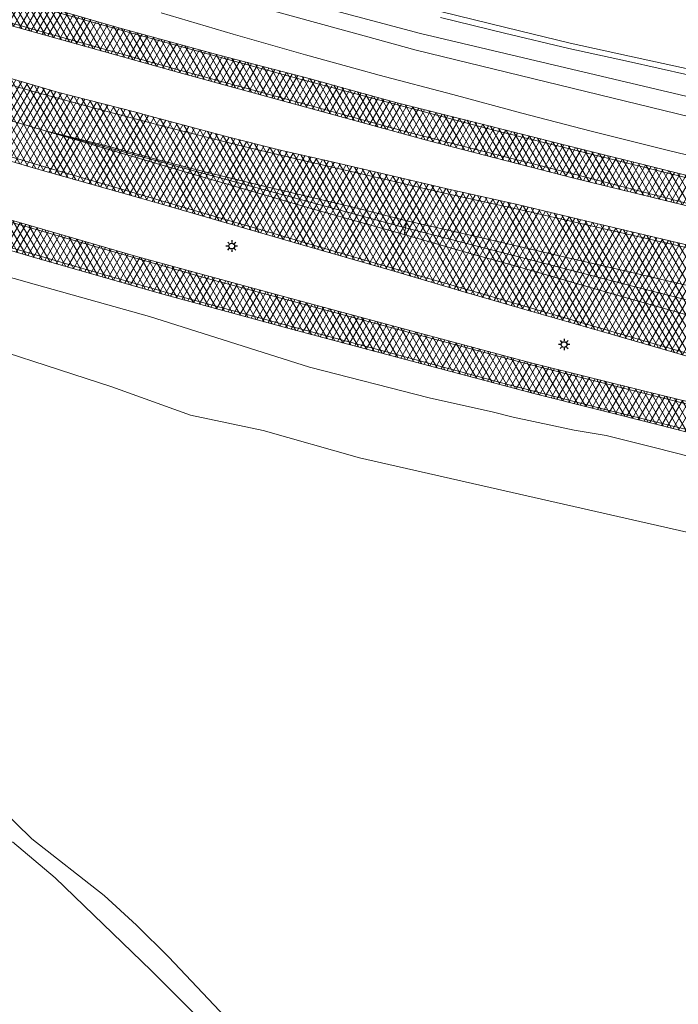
# Model space of a CAD drawing. Header units: metres. Extents: x 101608 to 104514, y 400798 to 405846.
# Tile 40 of 112: x 104159 to 104217, y 402564 to 402649. Entities that reach past the tile are written whole.
import ezdxf

# ---------------------------------------------------------------- set-up
doc = ezdxf.new("R2010")
doc.units = ezdxf.units.M
for name, color, linetype, lineweight in [('B-WE-GR-GRAS-GV', 60, 'Continuous', 13), ('B-WE-GR-STRUIK-GV', 90, 'Continuous', 13), ('B-WE-KL-ET_LS_OV_LICHTMAST-S', 190, 'Continuous', 25), ('B-WE-OG-WATER_SLOOT-GV', 120, 'Continuous', 18), ('B-WE-VH-GESLOTENVERHARDING_ASFALT-A-500', 12, 'Continuous', 18), ('B-WE-VH-KANTVERHARDING-G', 60, 'Continuous', 18), ('B-WE-VH-VERHARDING_ASFALT-GV', 252, 'Continuous', 18), ('B-WE-VW-MARKERING_PICTOGRAM-G', 7, 'Continuous', 18)]:
    doc.layers.add(name, color=color, linetype=linetype, lineweight=lineweight)
pattern_1 = [(60, (0, 0), (-0.4330127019, 0.25), []), (120, (0, 0), (-0.4330127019, -0.25), [])]

# ---------------------------------------------------------------- blocks, each defined once
blk = doc.blocks.new('SKL-ET_OV_LICHTMAST-SO')
at = {"color": 0, "linetype": 'ByBlock', "lineweight": -2}
for points in [[(-1.25, 0), (-2, 0)], [(-1.41, 1.41), (-0.88, 0.88)], [(0, 2), (0, 1.25)], [(0.88, 0.88), (1.41, 1.41)], [(2, 0), (1.25, 0)], [(-1.41, -1.41), (-0.88, -0.88)], [(0, -1.25), (0, -2)], [(0.88, -0.88), (1.41, -1.41)]]:
    blk.add_lwpolyline(points, dxfattribs=at)
blk.add_circle((0, 0), 1, dxfattribs=at)

msp = doc.modelspace()

# ---------------------------------------------------------------- hatches: boundary and pattern name
at = {"layer": 'B-WE-VH-GESLOTENVERHARDING_ASFALT-A-500'}
h = msp.add_hatch(dxfattribs=at)
h.set_pattern_fill('AVH-ASFALT-SOD', color=256, scale=0.5, pattern_type=2)
h.set_pattern_definition(pattern_1)
h.paths.add_polyline_path([(104143.488, 402655.406), (104143.445, 402655.263), (104142.854, 402653.304), (104142.78, 402653.06), (104150.506, 402650.838), (104161.834, 402647.663), (104173.224, 402644.496), (104195.031, 402638.533), (104207.504, 402635.333), (104217.177, 402632.955), (104225.677, 402630.85), (104233.322, 402629.083), (104238.622, 402627.843), (104238.672, 402628.058), (104239.166, 402630.176), (104239.192, 402630.289), (104231.783, 402631.997), (104224.193, 402633.821), (104215.949, 402635.89), (104207.004, 402638.115), (104198.748, 402640.215), (104192.184, 402641.852), (104188.374, 402642.907), (104184.53, 402643.972), (104176.728, 402645.982), (104168.019, 402648.373), (104159.71, 402650.767), (104151.883, 402653.026), (104146.728, 402654.506)])
h = msp.add_hatch(dxfattribs=at)
h.set_pattern_fill('AVH-ASFALT-SOD', color=256, scale=0.5, pattern_type=2)
h.set_pattern_definition(pattern_1)
h.paths.add_polyline_path([(104141.553, 402648.994), (104141.405, 402648.505), (104140.555, 402645.686), (104147.906, 402643.467), (104161.527, 402639.46), (104192.903, 402631.023), (104204.995, 402627.927), (104211.699, 402626.193), (104229.271, 402621.71), (104229.385, 402622.085), (104229.686, 402622.493), (104230.194, 402622.76), (104230.639, 402622.882), (104231.1, 402622.856), (104237.132, 402621.451), (104237.861, 402624.579), (104237.915, 402624.809), (104230.75, 402626.457), (104225.747, 402627.61), (104219.514, 402629.017), (104213.644, 402630.394), (104209.351, 402631.422), (104202.615, 402633.028), (104196.523, 402634.39), (104191.36, 402635.604), (104186.258, 402636.783), (104182.159, 402637.706), (104177.551, 402638.869), (104170.731, 402640.71), (104169.503, 402641.042), (104162.687, 402642.789), (104156.777, 402644.522), (104150.97, 402646.166), (104145.075, 402647.915)])
h = msp.add_hatch(dxfattribs=at)
h.set_pattern_fill('AVH-ASFALT-SOD', color=256, scale=0.5, pattern_type=2)
h.set_pattern_definition(pattern_1)
h.paths.add_polyline_path([(104140.555, 402645.686), (104139.662, 402642.759), (104139.571, 402642.425), (104148.528, 402639.764), (104160.799, 402636.166), (104169.302, 402633.754), (104172.335, 402632.894), (104183.32, 402629.705), (104191.994, 402627.216), (104198.153, 402625.391), (104204.071, 402623.696), (104210.728, 402621.772), (104218.326, 402619.593), (104225.645, 402617.539), (104235.644, 402615.065), (104235.694, 402615.279), (104236.422, 402618.404), (104230.476, 402619.828), (104229.941, 402620.049), (104229.488, 402620.51), (104229.236, 402621.048), (104229.236, 402621.594), (104229.271, 402621.71), (104211.699, 402626.193), (104204.995, 402627.927), (104192.903, 402631.023), (104161.527, 402639.46), (104147.906, 402643.467)])
h = msp.add_hatch(dxfattribs=at)
h.set_pattern_fill('AVH-ASFALT-SOD', color=256, scale=0.5, pattern_type=2)
h.set_pattern_definition(pattern_1)
h.paths.add_polyline_path([(104138.152, 402637.727), (104138.096, 402637.543), (104137.476, 402635.485), (104137.416, 402635.287), (104139.334, 402634.711), (104149.653, 402631.671), (104160.996, 402628.343), (104171.829, 402625.268), (104182.991, 402622.216), (104193.452, 402619.448), (104204.03, 402616.64), (104214.957, 402613.901), (104223.77, 402611.645), (104230.052, 402610.118), (104231.559, 402609.686), (104236.075, 402608.392), (104236.082, 402608.491), (104236.296, 402611.553), (104236.32, 402611.893), (104235.749, 402611.649), (104235.256, 402611.589), (104234.425, 402611.691), (104224.458, 402614.204), (104214.005, 402616.748), (104203.768, 402619.311), (104193.832, 402621.95), (104181.773, 402625.185), (104169.669, 402628.48), (104157.571, 402631.992), (104146.798, 402635.122)])

# ---------------------------------------------------------------- linework, layer by layer
at = {"layer": 'B-WE-GR-GRAS-GV', "flags": 128}
for points in [[(104196.055, 402649.746), (104201.614, 402648.38), (104207.176, 402647.044), (104212.342, 402645.915), (104217.509, 402644.763), (104223.021, 402643.506), (104228.52, 402642.225), (104238.836, 402640.141), (104250.062, 402637.944), (104255.856, 402636.66), (104261.647, 402635.399), (104272.481, 402633.1), (104278.322, 402631.816), (104284.15, 402630.468), (104288.959, 402629.307), (104293.743, 402628.105)], [(104219.287, 402559.291), (104217.897, 402571.154), (104239.588, 402574.013), (104228.575, 402602.774), (104233.202, 402605.716), (104234.254, 402606.385), (104232.806, 402606.689), (104232.542, 402607.324), (104229.54, 402608.184), (104223.286, 402609.705), (104219.374, 402610.706), (104219.279, 402610.263), (104217.938, 402604.468), (104188.901, 402611.061), (104180.53, 402613.431), (104174.234, 402614.764), (104167.419, 402617.209), (104152.604, 402622.024)], [(104157.665, 402580.733), (104160.46, 402578), (104166.753, 402573.084), (104169.551, 402570.52), (104172.364, 402567.73), (104181.173, 402558.412)]]:
    msp.add_lwpolyline(points, dxfattribs=at)
at = {"layer": 'B-WE-GR-STRUIK-GV', "flags": 128}
msp.add_lwpolyline([(104152.604, 402622.024), (104167.419, 402617.209), (104174.234, 402614.764), (104180.53, 402613.431), (104188.901, 402611.061), (104217.938, 402604.468), (104219.279, 402610.263), (104219.374, 402610.706), (104214.466, 402611.962), (104210.293, 402613.008), (104207.536, 402613.461), (104202.23, 402614.59), (104200.526, 402615.011), (104194.952, 402616.26), (104184.568, 402618.935), (104170.687, 402623.318), (104160.866, 402626.077), (104149.406, 402629.314)], dxfattribs=at)
at = {"layer": 'B-WE-OG-WATER_SLOOT-GV', "flags": 128}
for points in [[(104140.091, 402661.742), (104166.39, 402653.969), (104189.302, 402647.675), (104193.806, 402646.437), (104219.81, 402640.09), (104245.65, 402634.357), (104253.215, 402632.587), (104271.899, 402628.214), (104302.162, 402621.949), (104313.587, 402621.457), (104318.66, 402623.46), (104321.152, 402626.347), (104321.363, 402627.498), (104320.152, 402627.636), (104320.015, 402626.959), (104317.61, 402624.51), (104313.424, 402622.891), (104302.367, 402623.464), (104272.473, 402630.016), (104245.65, 402636.077), (104220.389, 402641.687), (104194.189, 402647.883), (104166.869, 402655.148), (104140.379, 402662.6)], [(104166.869, 402655.148), (104194.189, 402647.883), (104220.389, 402641.687), (104245.65, 402636.077), (104272.473, 402630.016), (104302.367, 402623.464)], [(104302.162, 402621.949), (104271.899, 402628.214), (104253.215, 402632.587), (104245.65, 402634.357), (104219.81, 402640.09), (104193.806, 402646.437), (104189.302, 402647.675), (104166.39, 402653.969)], [(104171.68, 402649.666), (104177.937, 402647.818), (104184.211, 402646.028), (104188.739, 402644.781), (104190.602, 402644.268), (104197.01, 402642.569), (104203, 402640.962), (104209.002, 402639.405), (104215.586, 402637.758), (104222.184, 402636.171), (104229.231, 402634.417), (104236.293, 402632.731), (104243.332, 402631.123), (104250.386, 402629.582), (104252.375, 402629.139), (104265.985, 402626.105), (104280.215, 402622.969), (104285.081, 402621.88), (104289.961, 402620.861), (104294.856, 402619.912)], [(104293.632, 402627.617), (104288.839, 402628.821), (104284.035, 402629.982), (104278.212, 402631.328), (104272.375, 402632.611), (104261.542, 402634.91), (104255.749, 402636.172), (104249.96, 402637.455), (104238.738, 402639.65), (104228.414, 402641.736), (104222.909, 402643.019), (104217.399, 402644.275), (104212.234, 402645.427), (104207.064, 402646.557), (104201.496, 402647.894), (104195.934, 402649.261)], [(104158.801, 402577.73), (104162.494, 402574.626), (104170.839, 402566.569), (104175.396, 402562.022), (104180.03, 402556.72), (104187.396, 402545.389), (104187.824, 402544.726), (104188.041, 402544.261), (104188.369, 402543.705), (104188.739, 402543.025), (104190.689, 402540.71), (104191.438, 402541.145), (104191.824, 402541.378), (104190.982, 402543.367), (104187.249, 402549.979), (104184.207, 402554.418), (104181.173, 402558.412), (104172.364, 402567.73), (104169.551, 402570.52), (104166.753, 402573.084), (104160.46, 402578), (104157.665, 402580.733)], [(104175.396, 402562.022), (104170.839, 402566.569), (104162.494, 402574.626), (104158.801, 402577.73)]]:
    msp.add_lwpolyline(points, dxfattribs=at)
at = {"layer": 'B-WE-VH-KANTVERHARDING-G', "flags": 128}
for points in [[(104150.506, 402650.838), (104161.834, 402647.663), (104173.224, 402644.496), (104195.031, 402638.533), (104207.504, 402635.333), (104217.177, 402632.955), (104225.677, 402630.85), (104233.322, 402629.083), (104238.622, 402627.843), (104238.672, 402628.058), (104239.166, 402630.176), (104239.192, 402630.289), (104231.783, 402631.997), (104224.193, 402633.821), (104215.949, 402635.89), (104207.004, 402638.115), (104198.748, 402640.215), (104192.184, 402641.852), (104188.374, 402642.907), (104184.53, 402643.972), (104176.728, 402645.982), (104168.019, 402648.373), (104159.71, 402650.767), (104151.883, 402653.026)], [(104219.514, 402629.017), (104213.644, 402630.394), (104209.351, 402631.422), (104202.615, 402633.028), (104196.523, 402634.39), (104191.36, 402635.604), (104186.258, 402636.783), (104182.159, 402637.706), (104177.551, 402638.869), (104170.731, 402640.71), (104169.503, 402641.042), (104162.687, 402642.789), (104156.777, 402644.522)], [(104229.271, 402621.71), (104211.699, 402626.193), (104204.995, 402627.927), (104192.903, 402631.023), (104161.527, 402639.46), (104147.906, 402643.467)], [(104147.906, 402643.467), (104161.527, 402639.46), (104192.903, 402631.023), (104204.995, 402627.927), (104211.699, 402626.193), (104229.271, 402621.71)], [(104148.528, 402639.764), (104160.799, 402636.166), (104169.302, 402633.754), (104172.335, 402632.894), (104183.32, 402629.705), (104191.994, 402627.216), (104198.153, 402625.391), (104204.071, 402623.696), (104210.728, 402621.772), (104218.326, 402619.593)], [(104149.653, 402631.671), (104160.996, 402628.343), (104171.829, 402625.268), (104182.991, 402622.216), (104193.452, 402619.448), (104204.03, 402616.64), (104214.957, 402613.901), (104223.77, 402611.645), (104230.052, 402610.118), (104231.559, 402609.686), (104236.075, 402608.392), (104236.082, 402608.491), (104236.296, 402611.553), (104236.32, 402611.893), (104235.749, 402611.649), (104235.256, 402611.589), (104234.425, 402611.691), (104224.458, 402614.204), (104214.005, 402616.748), (104203.768, 402619.311), (104193.832, 402621.95), (104181.773, 402625.185), (104169.669, 402628.48), (104157.571, 402631.992)]]:
    msp.add_lwpolyline(points, dxfattribs=at)
at = {"layer": 'B-WE-VH-VERHARDING_ASFALT-GV', "flags": 128}
for points in [[(104150.506, 402650.838), (104161.834, 402647.663), (104173.224, 402644.496), (104195.031, 402638.533), (104207.504, 402635.333), (104217.177, 402632.955), (104225.677, 402630.85), (104233.322, 402629.083), (104238.622, 402627.843), (104238.672, 402628.058), (104239.166, 402630.176), (104239.192, 402630.289), (104231.783, 402631.997), (104224.193, 402633.821), (104215.949, 402635.89), (104207.004, 402638.115), (104198.748, 402640.215), (104192.184, 402641.852), (104188.374, 402642.907), (104184.53, 402643.972), (104176.728, 402645.982), (104168.019, 402648.373), (104159.71, 402650.767), (104151.883, 402653.026)], [(104219.514, 402629.017), (104213.644, 402630.394), (104209.351, 402631.422), (104202.615, 402633.028), (104196.523, 402634.39), (104191.36, 402635.604), (104186.258, 402636.783), (104182.159, 402637.706), (104177.551, 402638.869), (104170.731, 402640.71), (104169.503, 402641.042), (104162.687, 402642.789), (104156.777, 402644.522)], [(104229.271, 402621.71), (104211.699, 402626.193), (104204.995, 402627.927), (104192.903, 402631.023), (104161.527, 402639.46), (104147.906, 402643.467)], [(104147.906, 402643.467), (104161.527, 402639.46), (104192.903, 402631.023), (104204.995, 402627.927), (104211.699, 402626.193), (104229.271, 402621.71)], [(104148.528, 402639.764), (104160.799, 402636.166), (104169.302, 402633.754), (104172.335, 402632.894), (104183.32, 402629.705), (104191.994, 402627.216), (104198.153, 402625.391), (104204.071, 402623.696), (104210.728, 402621.772), (104218.326, 402619.593)], [(104149.653, 402631.671), (104160.996, 402628.343), (104171.829, 402625.268), (104182.991, 402622.216), (104193.452, 402619.448), (104204.03, 402616.64), (104214.957, 402613.901), (104223.77, 402611.645), (104230.052, 402610.118), (104231.559, 402609.686), (104236.075, 402608.392), (104236.082, 402608.491), (104236.296, 402611.553), (104236.32, 402611.893), (104235.749, 402611.649), (104235.256, 402611.589), (104234.425, 402611.691), (104224.458, 402614.204), (104214.005, 402616.748), (104203.768, 402619.311), (104193.832, 402621.95), (104181.773, 402625.185), (104169.669, 402628.48), (104157.571, 402631.992)]]:
    msp.add_lwpolyline(points, dxfattribs=at)
at = {"layer": 'B-WE-VW-MARKERING_PICTOGRAM-G', "flags": 128}
for points in [[(104239.827, 402627.798), (104238.672, 402628.058), (104233.351, 402629.258), (104225.679, 402631.058), (104217.168, 402633.19), (104207.527, 402635.654), (104198.569, 402637.912), (104192.985, 402639.339), (104183.747, 402641.841), (104173.39, 402644.659), (104161.885, 402647.877), (104150.348, 402651.153)], [(104157.813, 402651.089), (104169.797, 402647.734), (104183.749, 402643.902), (104200.447, 402639.509), (104211.362, 402636.824), (104224.317, 402633.624), (104239.166, 402630.176), (104241.134, 402629.719)], [(104237.861, 402624.579), (104235.077, 402625.202), (104227.622, 402626.964), (104221.312, 402628.388), (104216.097, 402629.576), (104210.521, 402630.832), (104203.434, 402632.449), (104196.292, 402634.029), (104189.307, 402635.633), (104183.885, 402636.873), (104178.741, 402638.109), (104172.75, 402639.587), (104166.765, 402641.166), (104160.708, 402642.822), (104150.706, 402645.683), (104141.405, 402648.505)], [(104147.906, 402643.467), (104161.527, 402639.46)], [(104235.694, 402615.279), (104233.242, 402615.867), (104229.625, 402616.747), (104223.866, 402618.273), (104218.53, 402619.78), (104213.695, 402621.172), (104208.508, 402622.669), (104204.32, 402623.888), (104199.355, 402625.343), (104193.701, 402626.952), (104189.088, 402628.286), (104185.009, 402629.471), (104180.27, 402630.867), (104176.948, 402631.813), (104169.827, 402633.901), (104161.781, 402636.238), (104153.22, 402638.785), (104145.895, 402640.992), (104139.662, 402642.759)], [(104192.788, 402630.432), (104185.303, 402632.522), (104173.462, 402635.95), (104161.527, 402639.46)], [(104161.527, 402639.46), (104166.845, 402638.139), (104171.985, 402636.775), (104175.834, 402635.795), (104181.085, 402634.495), (104184.924, 402633.611), (104188.943, 402632.647), (104193.018, 402631.615)], [(104237.678, 402613.899), (104237.476, 402613.193), (104237.299, 402612.565), (104237.116, 402612.26), (104236.886, 402611.931), (104236.506, 402611.635), (104236.296, 402611.553), (104236.152, 402611.497), (104235.538, 402611.367), (104234.729, 402611.42), (104230.963, 402612.382), (104222.238, 402614.503), (104213.309, 402616.72), (104203.895, 402619.083), (104193.868, 402621.742), (104184.68, 402624.223), (104175.806, 402626.597), (104166.851, 402629.137), (104157.507, 402631.821)], [(104193.018, 402631.615), (104192.788, 402630.432)], [(104193.018, 402631.615), (104199.402, 402630.172), (104205.254, 402628.818), (104212.046, 402627.242), (104217.358, 402626.009), (104223.365, 402624.642), (104230.312, 402623.029)], [(104154.718, 402630.419), (104164.772, 402627.501), (104173.903, 402624.907), (104183.016, 402622.461), (104192.007, 402620.05), (104201.765, 402617.42), (104210.34, 402615.23), (104223.753, 402611.935), (104228.405, 402610.785), (104230.782, 402610.17), (104233.143, 402609.417), (104235.8, 402608.614), (104236.082, 402608.491), (104236.492, 402608.313), (104237.467, 402607.697), (104237.951, 402607.24), (104238.466, 402606.485)], [(104229.411, 402620.097), (104219.872, 402622.74), (104211.352, 402625.144), (104203.006, 402627.531), (104198.093, 402628.901), (104192.788, 402630.432)]]:
    msp.add_lwpolyline(points, dxfattribs=at)

# ---------------------------------------------------------------- block references
at = {"layer": 'B-WE-KL-ET_LS_OV_LICHTMAST-S', "xscale": 0.25, "yscale": 0.25, "zscale": 0.25}
for p in [(104177.816, 402629.426), (104206.656, 402620.884)]:
    msp.add_blockref('SKL-ET_OV_LICHTMAST-SO', p, dxfattribs=at)

doc.saveas('drawing.dxf')
